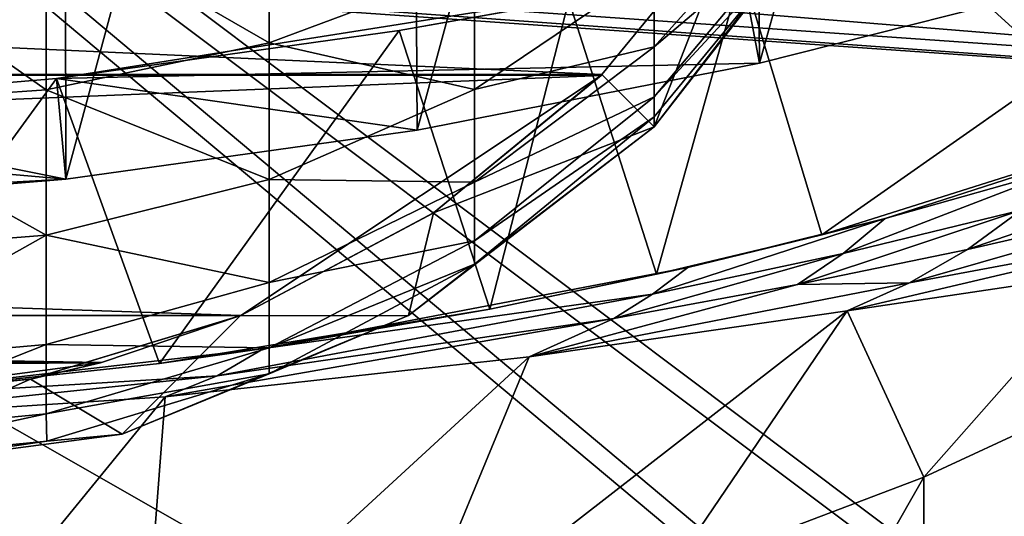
# Model space of a CAD drawing. Header units: metres. Extents: x -904 to 0, y -908 to 0.
# Tile 95 of 161: x -402 to -336, y -160 to -127. Entities that reach past the tile are written whole.
import ezdxf

# ---------------------------------------------------------------- set-up
doc = ezdxf.new("R2010")
doc.units = ezdxf.units.M

msp = doc.modelspace()

# ---------------------------------------------------------------- linework, layer by layer
at = {"layer": 'None'}
for points in [[(-570.15863, -58.565701, 661.240173), (-309.111755, -207.702347, 657.334961), (-309.403992, -35.91481, 661.833374)], [(-422.847595, -51.565025, 179.349472), (-399.234528, -51.564911, 182.051285), (-422.747711, -139.435181, 188.607407)], [(-399.234528, -51.564911, 182.051285), (-399.087982, -137.472488, 191.156738), (-422.747711, -139.435181, 188.607407)], [(-399.234528, -51.564911, 182.051285), (-375.897583, -51.564796, 186.552155), (-399.087982, -137.472488, 191.156738)], [(-375.897583, -51.564796, 186.552155), (-375.418518, -134.184128, 195.453476), (-399.087982, -137.472488, 191.156738)], [(-375.897583, -51.564796, 186.552155), (-352.977783, -51.564682, 192.840973), (-375.418518, -134.184128, 195.453476)], [(-352.977783, -51.564682, 192.840973), (-352.315155, -129.66301, 201.406082), (-375.418518, -134.184128, 195.453476)], [(-352.977783, -51.564682, 192.840973), (-330.615753, -51.564575, 200.891068), (-352.315155, -129.66301, 201.406082)], [(-330.615753, -51.564575, 200.891068), (-329.323792, -123.827972, 209.19838), (-352.315155, -129.66301, 201.406082)], [(-570.15863, -58.565701, 661.240173), (-584.097839, -207.702347, 657.334961), (-309.111755, -207.702347, 657.334961)], [(-353.515472, -123.347672, 262.532867), (-308.258362, -113.289162, 254.313873), (-348.129944, -141.226334, 265.090027)], [(-308.258362, -113.289162, 254.313873), (-304.923157, -127.584183, 256.257996), (-348.129944, -141.226334, 265.090027)], [(-399.737732, -130.699036, 255.899658), (-352.315155, -129.66301, 201.406082), (-353.515472, -123.347672, 262.532867)], [(-376.63147, -127.452774, 260.494354), (-399.737732, -130.699036, 255.899658), (-353.515472, -123.347672, 262.532867)], [(-365.173126, -125.427513, 262.756287), (-376.63147, -127.452774, 260.494354), (-353.515472, -123.347672, 262.532867)], [(-365.173126, -125.427513, 262.756287), (-353.515472, -123.347672, 262.532867), (-359.271362, -143.892212, 266.458405)], [(-353.515472, -123.347672, 262.532867), (-348.129944, -141.226334, 265.090027), (-359.271362, -143.892212, 266.458405)], [(-352.315155, -129.66301, 201.406082), (-329.323792, -123.827972, 209.19838), (-353.515472, -123.347672, 262.532867)], [(-376.63147, -127.452774, 260.494354), (-365.173126, -125.427513, 262.756287), (-370.508606, -146.242966, 265.495361)], [(-365.173126, -125.427513, 262.756287), (-359.271362, -143.892212, 266.458405), (-370.508606, -146.242966, 265.495361)], [(-399.737732, -130.699036, 255.899658), (-376.63147, -127.452774, 260.494354), (-392.786133, -149.919189, 260.659058)], [(-376.63147, -127.452774, 260.494354), (-370.508606, -146.242966, 265.495361), (-392.786133, -149.919189, 260.659058)], [(-343.84494, -140.138229, 288.651123), (-348.129944, -141.226334, 265.090027), (-304.923157, -127.584183, 256.257996)], [(-331.430328, -136.622894, 297.04657), (-343.84494, -140.138229, 288.651123), (-304.923157, -127.584183, 256.257996)], [(-399.737732, -130.699036, 255.899658), (-375.418518, -134.184128, 195.453476), (-352.315155, -129.66301, 201.406082)], [(-423.118408, -132.663223, 253.132965), (-399.087982, -137.472488, 191.156738), (-399.737732, -130.699036, 255.899658)], [(-423.118408, -132.663223, 253.132965), (-399.737732, -130.699036, 255.899658), (-415.516174, -152.350983, 257.407928)], [(-399.737732, -130.699036, 255.899658), (-392.786133, -149.919189, 260.659058), (-415.516174, -152.350983, 257.407928)], [(-399.087982, -137.472488, 191.156738), (-375.418518, -134.184128, 195.453476), (-399.737732, -130.699036, 255.899658)], [(-399.087982, -137.472488, 191.156738), (-423.118408, -132.663223, 253.132965), (-446.714325, -133.318069, 252.22406)], [(-446.716034, -140.094177, 187.753738), (-399.087982, -137.472488, 191.156738), (-446.714325, -133.318069, 252.22406)], [(-318.424469, -137.649216, 323.938995), (-338.291931, -142.214203, 302.932007), (-313.79834, -133.759689, 320.763885)], [(-313.79834, -133.759689, 320.763885), (-338.291931, -142.214203, 302.932007), (-334.688568, -139.574203, 299.994354)], [(-343.84494, -140.138229, 288.651123), (-331.430328, -136.622894, 297.04657), (-346.673431, -142.486923, 291.392975)], [(-346.673431, -142.486923, 291.392975), (-331.430328, -136.622894, 297.04657), (-334.688568, -139.574203, 299.994354)], [(-422.747711, -139.435181, 188.607407), (-399.087982, -137.472488, 191.156738), (-446.716034, -140.094177, 187.753738)], [(-323.523773, -140.994278, 327.112671), (-342.212738, -144.481995, 305.868469), (-318.424469, -137.649216, 323.938995)], [(-342.212738, -144.481995, 305.868469), (-338.291931, -142.214203, 302.932007), (-318.424469, -137.649216, 323.938995)], [(-338.291931, -142.214203, 302.932007), (-349.772217, -144.594299, 294.125366), (-334.688568, -139.574203, 299.994354)], [(-334.688568, -139.574203, 299.994354), (-349.772217, -144.594299, 294.125366), (-346.673431, -142.486923, 291.392975)], [(-359.542999, -145.24408, 284.118835), (-357.152802, -143.432648, 281.652802), (-343.84494, -140.138229, 288.651123)], [(-359.542999, -145.24408, 284.118835), (-343.84494, -140.138229, 288.651123), (-346.673431, -142.486923, 291.392975)], [(-343.84494, -140.138229, 288.651123), (-357.152802, -143.432648, 281.652802), (-348.129944, -141.226334, 265.090027)], [(-357.152802, -143.432648, 281.652802), (-359.271362, -143.892212, 266.458405), (-348.129944, -141.226334, 265.090027)], [(-329.049408, -143.772125, 330.279114), (-346.419006, -146.364868, 308.79834), (-323.523773, -140.994278, 327.112671)], [(-346.419006, -146.364868, 308.79834), (-342.212738, -144.481995, 305.868469), (-323.523773, -140.994278, 327.112671)], [(-349.772217, -144.594299, 294.125366), (-362.136139, -146.876816, 286.576202), (-346.673431, -142.486923, 291.392975)], [(-346.673431, -142.486923, 291.392975), (-362.136139, -146.876816, 286.576202), (-359.542999, -145.24408, 284.118835)], [(-342.212738, -144.481995, 305.868469), (-349.772217, -144.594299, 294.125366), (-338.291931, -142.214203, 302.932007)], [(-385.751007, -148.906921, 271.770599), (-357.152802, -143.432648, 281.652802), (-359.542999, -145.24408, 284.118835)], [(-357.152802, -143.432648, 281.652802), (-385.751007, -148.906921, 271.770599), (-370.508606, -146.242966, 265.495361)], [(-359.271362, -143.892212, 266.458405), (-357.152802, -143.432648, 281.652802), (-370.508606, -146.242966, 265.495361)], [(-341.236298, -157.586411, 363.115509), (-346.419006, -146.364868, 308.79834), (-329.049408, -143.772125, 330.279114)], [(-341.236298, -157.586411, 363.115509), (-329.049408, -143.772125, 330.279114), (-324.555908, -149.836288, 365.081757)], [(-346.419006, -146.364868, 308.79834), (-367.862183, -149.460907, 291.483978), (-342.212738, -144.481995, 305.868469)], [(-367.862183, -149.460907, 291.483978), (-349.772217, -144.594299, 294.125366), (-342.212738, -144.481995, 305.868469)], [(-349.772217, -144.594299, 294.125366), (-367.862183, -149.460907, 291.483978), (-362.136139, -146.876816, 286.576202)], [(-388.90451, -150.73558, 275.312927), (-385.751007, -148.906921, 271.770599), (-359.542999, -145.24408, 284.118835)], [(-362.136139, -146.876816, 286.576202), (-388.90451, -150.73558, 275.312927), (-359.542999, -145.24408, 284.118835)], [(-370.508606, -146.242966, 265.495361), (-385.751007, -148.906921, 271.770599), (-392.786133, -149.919189, 260.659058)], [(-367.862183, -149.460907, 291.483978), (-346.419006, -146.364868, 308.79834), (-376.10379, -169.440079, 360.198151)], [(-346.419006, -146.364868, 308.79834), (-358.464569, -164.121414, 361.487946), (-376.10379, -169.440079, 360.198151)], [(-358.464569, -164.121414, 361.487946), (-346.419006, -146.364868, 308.79834), (-341.236298, -157.586411, 363.115509)], [(-367.862183, -149.460907, 291.483978), (-392.39978, -152.15448, 278.844421), (-362.136139, -146.876816, 286.576202)], [(-362.136139, -146.876816, 286.576202), (-392.39978, -152.15448, 278.844421), (-388.90451, -150.73558, 275.312927)], [(-415.881287, -152.381332, 266.627716), (-385.751007, -148.906921, 271.770599), (-388.90451, -150.73558, 275.312927)], [(-385.751007, -148.906921, 271.770599), (-415.881287, -152.381332, 266.627716), (-392.786133, -149.919189, 260.659058)], [(-392.786133, -149.919189, 260.659058), (-415.881287, -152.381332, 266.627716), (-415.516174, -152.350983, 257.407928)], [(-392.39978, -152.15448, 278.844421), (-367.862183, -149.460907, 291.483978), (-394.051117, -173.543076, 359.244873)], [(-367.862183, -149.460907, 291.483978), (-376.10379, -169.440079, 360.198151), (-394.051117, -173.543076, 359.244873)], [(-341.221985, -180.567749, 453.232239), (-341.236298, -157.586411, 363.115509), (-324.555908, -149.836288, 365.081757)], [(-324.773163, -172.646378, 455.247742), (-341.221985, -180.567749, 453.232239), (-324.555908, -149.836288, 365.081757)], [(-418.990082, -153.904648, 271.165344), (-415.881287, -152.381332, 266.627716), (-388.90451, -150.73558, 275.312927)], [(-392.39978, -152.15448, 278.844421), (-418.990082, -153.904648, 271.165344), (-388.90451, -150.73558, 275.312927)], [(-418.990082, -153.904648, 271.165344), (-392.39978, -152.15448, 278.844421), (-412.229462, -176.432251, 358.626953)], [(-392.39978, -152.15448, 278.844421), (-394.051117, -173.543076, 359.244873), (-412.229462, -176.432251, 358.626953)], [(-358.211731, -187.319382, 451.542969), (-358.464569, -164.121414, 361.487946), (-341.236298, -157.586411, 363.115509)], [(-341.236298, -157.586411, 363.115509), (-341.221985, -180.567749, 453.232239), (-358.211731, -187.319382, 451.542969)]]:
    msp.add_3dface(points, dxfattribs=at)
at = {"layer": 'None012311'}
for points in [[(-672.920227, -104.850044, 1627.537354), (-672.592468, -100.163025, 1625.827271), (-273.894623, -132.75264, 1627.537354)], [(-672.592468, -100.163025, 1625.827271), (-273.566864, -128.065613, 1625.827271), (-273.894623, -132.75264, 1627.537354)], [(-672.592468, -100.163025, 1625.827271), (-333.38266, -123.336266, 1625.9552), (-273.566864, -128.065613, 1625.827271)], [(-273.687988, -129.797867, 1635.675293), (-672.713623, -101.895279, 1635.675293), (-672.980774, -105.716171, 1632.461426)], [(-273.687988, -129.797867, 1635.675293), (-273.36026, -125.110855, 1633.96521), (-672.713623, -101.895279, 1635.675293)], [(-672.980774, -105.716171, 1632.461426), (-672.920227, -104.850044, 1627.537354), (-273.95517, -133.618759, 1632.461426)], [(-672.920227, -104.850044, 1627.537354), (-273.894623, -132.75264, 1627.537354), (-273.95517, -133.618759, 1632.461426)], [(-273.95517, -133.618759, 1632.461426), (-273.687988, -129.797867, 1635.675293), (-672.980774, -105.716171, 1632.461426)]]:
    msp.add_3dface(points, dxfattribs=at)
at = {"layer": 'None012314'}
for points in [[(-385.382233, -117.121353, 2236.207275), (-400.421936, -119.607651, 2240.014893), (-385.382141, -128.284622, 2227.274658)], [(-371.545746, -123.121979, 2221.974121), (-385.382233, -117.121353, 2236.207275), (-385.382141, -128.284622, 2227.274658)], [(-359.428314, -123.244392, 2206.489502), (-359.428284, -128.563034, 2196.952881), (-349.485809, -117.457031, 2192.106201)], [(-359.428284, -128.563034, 2196.952881), (-349.485809, -120.107407, 2183.976807), (-349.485809, -117.457031, 2192.106201)], [(-359.428223, -133.959061, 2149.326904), (-353.632843, -119.063332, 2149.326904), (-346.714874, -117.38475, 2149.326904)], [(-349.479309, -121.146797, 2175.490234), (-359.428223, -133.959061, 2149.326904), (-346.714874, -117.38475, 2149.326904)], [(-353.629303, -119.058029, 2174.326904), (-362.94754, -130.429764, 2174.326904), (-613.364441, -119.059952, 2174.326904)], [(-613.364441, -119.059952, 2174.326904), (-362.94754, -130.429764, 2174.326904), (-604.100159, -130.37735, 2174.326904)], [(-362.94754, -130.429764, 2174.326904), (-353.629303, -119.058029, 2174.326904), (-362.94754, -130.429764, 2149.326904)], [(-362.94754, -130.429764, 2149.326904), (-353.629303, -119.058029, 2174.326904), (-353.632843, -119.063332, 2149.326904)], [(-362.94754, -130.429764, 2149.326904), (-353.632843, -119.063332, 2149.326904), (-359.428223, -133.959061, 2149.326904)], [(-400.421844, -131.457825, 2230.532715), (-400.421936, -119.607651, 2240.014893), (-415.996887, -120.507355, 2241.277588)], [(-385.382141, -128.284622, 2227.274658), (-400.421936, -119.607651, 2240.014893), (-400.421844, -131.457825, 2230.532715)], [(-349.485809, -120.107407, 2183.976807), (-359.428284, -128.563034, 2196.952881), (-359.428253, -131.935913, 2186.607422)], [(-359.428253, -131.935913, 2186.607422), (-349.479309, -121.146797, 2175.490234), (-349.485809, -120.107407, 2183.976807)], [(-415.996796, -132.540146, 2231.630859), (-400.421844, -131.457825, 2230.532715), (-415.996887, -120.507355, 2241.277588)], [(-349.479309, -121.146797, 2175.490234), (-359.428253, -133.26564, 2175.807617), (-359.428223, -133.959061, 2149.326904)], [(-359.428253, -133.26564, 2175.807617), (-349.479309, -121.146797, 2175.490234), (-359.428253, -131.935913, 2186.607422)], [(-371.545746, -123.121979, 2221.974121), (-385.382141, -128.284622, 2227.274658), (-371.545685, -131.422272, 2212.142578)], [(-371.545746, -123.121979, 2221.974121), (-371.545685, -131.422272, 2212.142578), (-359.428314, -123.244392, 2206.489502)], [(-371.545685, -131.422272, 2212.142578), (-359.428284, -128.563034, 2196.952881), (-359.428314, -123.244392, 2206.489502)], [(-385.382141, -128.284622, 2227.274658), (-400.421844, -131.457825, 2230.532715), (-385.38208, -137.508316, 2216.349365)], [(-385.382141, -128.284622, 2227.274658), (-385.38208, -137.508316, 2216.349365), (-371.545685, -131.422272, 2212.142578)], [(-371.545624, -137.675735, 2200.929688), (-359.428284, -128.563034, 2196.952881), (-371.545685, -131.422272, 2212.142578)], [(-359.428284, -128.563034, 2196.952881), (-371.545624, -137.675735, 2200.929688), (-359.428253, -131.935913, 2186.607422)], [(-362.94754, -130.429764, 2174.326904), (-604.046082, -130.431549, 2174.326904), (-604.100159, -130.37735, 2174.326904)], [(-362.94754, -130.429764, 2174.326904), (-362.950531, -130.432755, 2174.326904), (-604.046082, -130.431549, 2174.326904)], [(-362.950531, -130.432755, 2174.326904), (-604.043091, -130.434555, 2174.326904), (-604.046082, -130.431549, 2174.326904)], [(-362.950531, -130.432755, 2174.326904), (-363.001709, -130.483917, 2174.326904), (-604.043091, -130.434555, 2174.326904)], [(-363.001709, -130.483917, 2174.326904), (-592.667175, -139.76413, 2174.326904), (-604.043091, -130.434555, 2174.326904)], [(-387.302277, -146.667145, 2174.326904), (-592.667175, -139.76413, 2174.326904), (-363.001709, -130.483917, 2174.326904)], [(-374.326324, -139.762512, 2174.326904), (-387.302277, -146.667145, 2174.326904), (-363.001709, -130.483917, 2174.326904)], [(-363.001709, -130.483917, 2174.326904), (-374.308716, -139.750763, 2149.326904), (-374.326324, -139.762512, 2174.326904)], [(-374.308716, -139.750763, 2149.326904), (-362.94754, -130.429764, 2149.326904), (-359.428223, -133.959061, 2149.326904)], [(-362.94754, -130.429764, 2149.326904), (-374.308716, -139.750763, 2149.326904), (-362.950531, -130.432755, 2174.326904)], [(-374.308716, -139.750763, 2149.326904), (-363.001709, -130.483917, 2174.326904), (-362.950531, -130.432755, 2174.326904)], [(-362.950531, -130.432755, 2174.326904), (-362.94754, -130.429764, 2174.326904), (-362.94754, -130.429764, 2149.326904)], [(-400.421753, -141.249069, 2218.935059), (-400.421844, -131.457825, 2230.532715), (-415.996796, -132.540146, 2231.630859)], [(-400.421844, -131.457825, 2230.532715), (-400.421753, -141.249069, 2218.935059), (-385.38208, -137.508316, 2216.349365)], [(-371.545685, -131.422272, 2212.142578), (-385.38208, -137.508316, 2216.349365), (-371.545624, -137.675735, 2200.929688)], [(-359.428253, -131.935913, 2186.607422), (-371.545624, -137.675735, 2200.929688), (-371.545593, -141.641418, 2188.765869)], [(-371.545593, -141.641418, 2188.765869), (-359.428253, -133.26564, 2175.807617), (-359.428253, -131.935913, 2186.607422)], [(-415.996704, -142.498367, 2219.854736), (-400.421753, -141.249069, 2218.935059), (-415.996796, -132.540146, 2231.630859)], [(-359.428253, -133.26564, 2175.807617), (-371.551086, -143.211349, 2176.068115), (-359.428223, -133.959061, 2149.326904)], [(-371.545593, -141.641418, 2188.765869), (-371.551086, -143.211349, 2176.068115), (-359.428253, -133.26564, 2175.807617)], [(-359.428223, -133.959061, 2149.326904), (-375.996674, -146.677032, 2149.326904), (-374.308716, -139.750763, 2149.326904)], [(-359.428223, -133.959061, 2149.326904), (-371.551086, -143.211349, 2176.068115), (-375.996674, -146.677032, 2149.326904)], [(-385.38208, -137.508316, 2216.349365), (-400.421753, -141.249069, 2218.935059), (-385.382019, -144.457458, 2203.88916)], [(-385.38208, -137.508316, 2216.349365), (-385.382019, -144.457458, 2203.88916), (-371.545624, -137.675735, 2200.929688)], [(-371.545624, -137.675735, 2200.929688), (-385.382019, -144.457458, 2203.88916), (-371.545593, -141.641418, 2188.765869)], [(-592.667175, -139.76413, 2174.326904), (-387.302277, -146.667145, 2174.326904), (-579.691101, -146.668564, 2174.326904)], [(-375.996674, -146.677032, 2149.326904), (-387.353424, -146.688232, 2149.326904), (-374.308716, -139.750763, 2149.326904)], [(-374.308716, -139.750763, 2149.326904), (-387.353424, -146.688232, 2149.326904), (-374.326324, -139.762512, 2174.326904)], [(-374.326324, -139.762512, 2174.326904), (-387.353424, -146.688232, 2149.326904), (-387.302277, -146.667145, 2174.326904)], [(-415.996704, -142.498367, 2219.854736), (-415.996674, -150.011932, 2206.386719), (-400.421753, -141.249069, 2218.935059)], [(-415.996674, -150.011932, 2206.386719), (-400.421722, -148.625809, 2205.708252), (-400.421753, -141.249069, 2218.935059)], [(-400.421753, -141.249069, 2218.935059), (-400.421722, -148.625809, 2205.708252), (-385.382019, -144.457458, 2203.88916)], [(-385.382019, -144.457458, 2203.88916), (-385.381989, -148.864334, 2190.372314), (-371.545593, -141.641418, 2188.765869)], [(-385.381989, -148.864334, 2190.372314), (-371.551086, -143.211349, 2176.068115), (-371.545593, -141.641418, 2188.765869)], [(-371.551086, -143.211349, 2176.068115), (-385.381989, -150.601715, 2176.261475), (-375.996674, -146.677032, 2149.326904)], [(-385.381989, -148.864334, 2190.372314), (-385.381989, -150.601715, 2176.261475), (-371.551086, -143.211349, 2176.068115)], [(-400.421722, -148.625809, 2205.708252), (-385.381989, -148.864334, 2190.372314), (-385.382019, -144.457458, 2203.88916)], [(-387.302277, -146.667145, 2174.326904), (-396.698273, -149.85144, 2174.326904), (-579.691101, -146.668564, 2174.326904)], [(-579.691101, -146.668564, 2174.326904), (-396.698273, -149.85144, 2174.326904), (-570.295044, -149.852737, 2174.326904)], [(-387.353424, -146.688232, 2149.326904), (-401.48175, -150.968719, 2149.326904), (-387.302277, -146.667145, 2174.326904)], [(-387.302277, -146.667145, 2174.326904), (-401.48175, -150.968719, 2149.326904), (-396.698273, -149.85144, 2174.326904)], [(-395.291107, -154.671951, 2149.326904), (-401.48175, -150.968719, 2149.326904), (-387.353424, -146.688232, 2149.326904)], [(-375.996674, -146.677032, 2149.326904), (-395.291107, -154.671951, 2149.326904), (-387.353424, -146.688232, 2149.326904)], [(-375.996674, -146.677032, 2149.326904), (-385.381989, -150.601715, 2176.261475), (-395.291107, -154.671951, 2149.326904)], [(-415.996674, -150.011932, 2206.386719), (-415.996613, -154.801651, 2191.727051), (-400.421722, -148.625809, 2205.708252)], [(-415.996613, -154.801651, 2191.727051), (-400.421661, -153.303833, 2191.359619), (-400.421722, -148.625809, 2205.708252)], [(-400.421722, -148.625809, 2205.708252), (-400.421661, -153.303833, 2191.359619), (-385.381989, -148.864334, 2190.372314)], [(-400.421661, -153.303833, 2191.359619), (-385.381989, -150.601715, 2176.261475), (-385.381989, -148.864334, 2190.372314)], [(-396.698273, -149.85144, 2174.326904), (-396.772583, -149.871323, 2174.326904), (-570.295044, -149.852737, 2174.326904)], [(-570.295044, -149.852737, 2174.326904), (-396.772583, -149.871323, 2174.326904), (-565.626038, -150.947037, 2174.326904)], [(-396.772583, -149.871323, 2174.326904), (-415.996643, -152.398972, 2174.326904), (-565.626038, -150.947037, 2174.326904)], [(-396.772583, -149.871323, 2174.326904), (-401.36731, -150.945816, 2174.326904), (-415.996643, -152.398972, 2174.326904)], [(-401.48175, -150.968719, 2149.326904), (-396.772583, -149.871323, 2174.326904), (-396.698273, -149.85144, 2174.326904)], [(-396.772583, -149.871323, 2174.326904), (-401.48175, -150.968719, 2149.326904), (-401.36731, -150.945816, 2174.326904)], [(-400.421661, -153.303833, 2191.359619), (-400.389404, -155.152725, 2176.380615), (-385.381989, -150.601715, 2176.261475)], [(-385.381989, -150.601715, 2176.261475), (-400.389404, -155.152725, 2176.380615), (-395.291107, -154.671951, 2149.326904)], [(-401.48175, -150.968719, 2149.326904), (-415.996643, -152.398972, 2149.326904), (-401.36731, -150.945816, 2174.326904)], [(-401.36731, -150.945816, 2174.326904), (-415.996643, -152.398972, 2149.326904), (-415.996643, -152.398972, 2174.326904)], [(-415.996613, -157.398972, 2149.326904), (-415.996643, -152.398972, 2149.326904), (-401.48175, -150.968719, 2149.326904)], [(-395.291107, -154.671951, 2149.326904), (-415.996613, -157.398972, 2149.326904), (-401.48175, -150.968719, 2149.326904)], [(-415.996613, -154.801651, 2191.727051), (-415.996613, -156.689484, 2176.420898), (-400.421661, -153.303833, 2191.359619)], [(-415.996613, -156.689484, 2176.420898), (-400.389404, -155.152725, 2176.380615), (-400.421661, -153.303833, 2191.359619)], [(-395.291107, -154.671951, 2149.326904), (-400.389404, -155.152725, 2176.380615), (-415.996613, -157.398972, 2149.326904)], [(-400.389404, -155.152725, 2176.380615), (-415.996613, -156.689484, 2176.420898), (-415.996613, -157.398972, 2149.326904)]]:
    msp.add_3dface(points, dxfattribs=at)
at = {"layer": 'None012346'}
for points in [[(-398.51358, -66.948952, 123.728142), (-331.364288, -63.040817, 123.830482), (-63.008152, -302.295593, 117.565376)], [(-399.362701, -68.982285, 126.675926), (-65.261642, -300.990356, 120.600586), (-330.762848, -65.236298, 126.774025)], [(-465.701691, -69.252586, 123.667824), (-398.51358, -66.948952, 123.728142), (-69.298546, -367.238312, 115.864792)], [(-398.51358, -66.948952, 123.728142), (-66.409767, -334.739563, 116.715805), (-69.298546, -367.238312, 115.864792)], [(-66.409767, -334.739563, 116.715805), (-398.51358, -66.948952, 123.728142), (-63.008152, -302.295593, 117.565376)], [(-71.333969, -367.13382, 118.868553), (-399.362701, -68.982285, 126.675926), (-465.757965, -71.129059, 126.619713)], [(-71.333969, -367.13382, 118.868553), (-68.556686, -334.277802, 119.72892), (-399.362701, -68.982285, 126.675926)], [(-68.556686, -334.277802, 119.72892), (-65.261642, -300.990356, 120.600586), (-399.362701, -68.982285, 126.675926)], [(-452.00235, -701.143799, 107.12117), (-465.701691, -69.252586, 123.667824), (-71.672775, -399.771973, 115.012871)], [(-465.701691, -69.252586, 123.667824), (-69.298546, -367.238312, 115.864792), (-71.672775, -399.771973, 115.012871)], [(-73.59713, -399.498657, 118.021057), (-465.757965, -71.129059, 126.619713), (-452.00235, -703.006531, 110.073418)], [(-73.59713, -399.498657, 118.021057), (-71.333969, -367.13382, 118.868553), (-465.757965, -71.129059, 126.619713)]]:
    msp.add_3dface(points, dxfattribs=at)
at = {"layer": 'None012347'}
for points in [[(-832.017273, -108.488556, 2112.783936), (-818.396606, -133.37944, 2129.375977), (-244.002335, -55.045334, 2077.158691)], [(-244.002335, -55.045334, 2077.158691), (-818.396606, -133.37944, 2129.375977), (-244.002335, -194.321701, 2170)], [(-816.193909, -135.701202, 2127.437256), (-829.512085, -111.361542, 2111.212402), (-244.002335, -57.660503, 2075.415527)], [(-816.193909, -135.701202, 2127.437256), (-244.002335, -57.660503, 2075.415527), (-244.002335, -195.267593, 2167.144043)], [(-818.396606, -133.37944, 2129.375977), (-801.761475, -155.047714, 2143.820068), (-244.002335, -194.321701, 2170)], [(-799.926208, -156.888901, 2141.560791), (-816.193909, -135.701202, 2127.437256), (-244.002335, -195.267593, 2167.144043)], [(-244.002335, -194.321701, 2170), (-801.761475, -155.047714, 2143.820068), (-782.807556, -172.39653, 2155.384766)], [(-244.002335, -195.267593, 2167.144043), (-781.40686, -173.838181, 2152.859131), (-799.926208, -156.888901, 2141.560791)]]:
    msp.add_3dface(points, dxfattribs=at)

doc.saveas('drawing.dxf')
